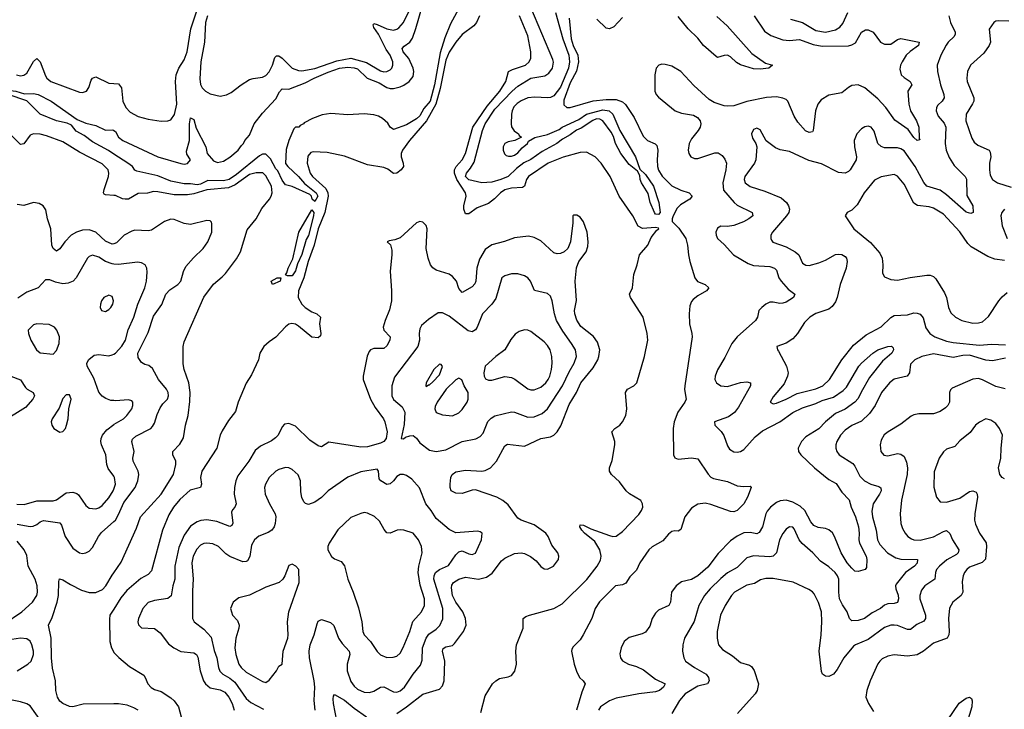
# Model space of a CAD drawing. Header units: inches. Extents: x 1771504 to 1971212, y 471788 to 643615.
# Tile 253 of 256: x 1809425 to 1815443, y 602995 to 607207. Entities that reach past the tile are written whole.
import ezdxf

# ---------------------------------------------------------------- set-up
doc = ezdxf.new("R2010")
doc.units = ezdxf.units.IN
doc.header["$MEASUREMENT"] = 0
doc.layers.add('B8600', color=7, linetype='Continuous')
doc.layers.add('B8610', color=7, linetype='Continuous')

msp = doc.modelspace()

# ---------------------------------------------------------------- linework, layer by layer
at = {"layer": 'B8600', "color": 5}
for points, elevation in [([(1809404.9, 606870), (1809430, 606864.5), (1809450, 606867.9), (1809470, 606880.2), (1809510, 606952.4), (1809530, 606969.1), (1809550, 606948.8), (1809583, 606863), (1809591.5, 606850), (1809616.5, 606830), (1809790, 606764.9), (1809810, 606762), (1809833.6, 606770), (1809847, 606793), (1809862.7, 606837.3), (1809870.8, 606849.2), (1809890, 606858.3), (1809970, 606819.4), (1810000, 606816.9)], 380), ([(1810000, 606385.9), (1809967.2, 606407.2), (1809870, 606460.9), (1809820.1, 606500.1), (1809770, 606526.6), (1809742, 606562), (1809715.1, 606575.1), (1809650, 606588.5), (1809549.8, 606629.8), (1809470, 606712.3), (1809355.3, 606750), (1809344, 606770), (1809370, 606774), (1809402, 606770), (1809454.3, 606754.3), (1809510, 606756.5), (1809538.4, 606750), (1809616.9, 606710), (1809776.8, 606596.8), (1809830, 606575.5), (1809890, 606560.3), (1809950, 606532), (1809993.7, 606533.7), (1810000, 606529.9)], 360), ([(1810000, 606133.3), (1809950, 606137.6), (1809942.1, 606142.1), (1809937.6, 606150), (1809940.7, 606170), (1809968.2, 606248.2), (1809969.9, 606270), (1809965.5, 606290), (1809930, 606326.6), (1809790, 606398.7), (1809690, 606460.6), (1809590, 606497.4), (1809550, 606507.3), (1809510, 606509.9), (1809490, 606501.2), (1809450, 606448.7), (1809430, 606445.6), (1809376.9, 606496.9)], 380), ([(1810000, 605838.5), (1809990, 605835.6), (1809950, 605855.2), (1809889.8, 605910), (1809850, 605923.7), (1809810, 605921.9), (1809772.6, 605910), (1809739.4, 605890), (1809701.5, 605850), (1809670, 605808.3), (1809650, 605793.5), (1809630, 605808.5), (1809621.8, 605830), (1809615.7, 605930), (1809595.6, 605990), (1809584.8, 606044.8), (1809569.8, 606069.8), (1809543.9, 606083.9), (1809510, 606089.8), (1809450, 606072.7), (1809410, 606077.7)], 420), ([(1810000, 605714.5), (1809990, 605715.2), (1809950.4, 605730.4), (1809910, 605755.9), (1809870, 605768.5), (1809850, 605760.5), (1809840.3, 605750), (1809770.2, 605630), (1809751.7, 605610), (1809722.3, 605597.7), (1809690, 605594.7), (1809644.1, 605604.1), (1809610, 605618), (1809582.5, 605617.5), (1809539.3, 605570), (1809470, 605542), (1809414, 605506)], 440), ([(1810000, 604880.2), (1809982.1, 604882.1), (1809952.4, 604892.4), (1809930, 604907.1), (1809910, 604932.6), (1809878.1, 605018.1), (1809838.2, 605090), (1809835.8, 605110), (1809847.8, 605132.2), (1809881.5, 605158.5), (1809910, 605162.6), (1809970, 605155), (1809990, 605159.7), (1810000, 605164.6)], 440), ([(1809370.4, 605030), (1809430, 605008.1), (1809460.8, 604960.8), (1809470.2, 604950), (1809506.9, 604930), (1809515, 604910), (1809505.7, 604890), (1809461.3, 604838.7), (1809320.2, 604750)], 440), ([(1810000, 604418.1), (1809965.8, 604465.8), (1809957.2, 604490), (1809952.8, 604550), (1809926.2, 604610), (1809921.1, 604630), (1809922.3, 604650), (1809930.8, 604670), (1809957.6, 604702.4), (1810000, 604734.7)], 440), ([(1809408, 604248), (1809453.6, 604246.4), (1809531.1, 604268.9), (1809630, 604267.7), (1809650, 604275), (1809710, 604317), (1809750, 604321.3), (1809773.9, 604313.9), (1809785.1, 604305.1), (1809830, 604239.5), (1809850, 604224), (1809890, 604220.2), (1809910, 604226.2), (1809930, 604240.2), (1809970, 604286.7), (1809997, 604330), (1810000, 604338.7)], 440), ([(1809410, 604126), (1809488.5, 604111.5), (1809506.9, 604113.1), (1809530, 604123.8), (1809550, 604140.9), (1809570, 604147.6), (1809670, 604135), (1809680.3, 604120.3), (1809703.7, 604050), (1809750, 603980.2), (1809790, 603950.2), (1809810, 603946.7), (1809830, 603950.3), (1809850, 603960.3), (1809870, 603982.6), (1809906.9, 604050), (1809925.7, 604074.3), (1810000, 604141.9)], 420), ([(1809330, 603517.4), (1809439.4, 603590), (1809504.1, 603650), (1809530, 603690.4), (1809534.9, 603710), (1809532.2, 603750), (1809519.2, 603790), (1809478.2, 603870), (1809470, 603934.3), (1809451.9, 603970), (1809410, 604022)], 420), ([(1810000, 603028.6), (1809812.4, 603027.6), (1809750, 603011.3), (1809730, 603013), (1809689.3, 603030), (1809670, 603044.5), (1809656.9, 603070), (1809645.4, 603110), (1809644.2, 603170), (1809626.2, 603246.2), (1809619.3, 603310), (1809618.4, 603430), (1809600.6, 603510), (1809624.2, 603555.8), (1809653.5, 603650), (1809661.9, 603690), (1809664.3, 603775.7), (1809668.5, 603791.5), (1809690, 603786.4), (1809736.5, 603756.5), (1809802.8, 603722.8), (1809850, 603708.3), (1809890, 603707.9), (1809932.3, 603727.7), (1809951, 603749), (1809990, 603815.1), (1810000, 603829.2)], 380), ([(1810000, 603606.9), (1809976.8, 603570), (1809973.5, 603546.5), (1809975.9, 603410), (1809985.6, 603370), (1810000, 603344.8)], 380), ([(1809410.5, 603230), (1809475.4, 603270), (1809495, 603290), (1809509.5, 603330), (1809509.9, 603350), (1809500.4, 603390), (1809490, 603411.2), (1809470, 603425.2), (1809430, 603429.9), (1809350, 603418.5)], 420), ([(1809559.6, 602919.6), (1809490, 603015.7), (1809470, 603028.4), (1809430, 603041.5), (1809370, 603052.7)], 420)]:
    msp.add_lwpolyline(points, dxfattribs=dict(at, elevation=elevation))
at = {"layer": 'B8600', "color": 5, "elevation": 460}
for points in [[(1809970, 605523.6), (1809939.3, 605510), (1809924.9, 605490), (1809919.3, 605470), (1809917.3, 605450), (1809926, 605430), (1809950, 605424.9), (1809970, 605436.3), (1809982, 605450), (1809994.7, 605470), (1809999.6, 605490), (1809990, 605516)], [(1809530.4, 605349.6), (1809510, 605342.9), (1809478, 605310), (1809478.7, 605290), (1809493.8, 605250), (1809527.6, 605190), (1809550, 605172.7), (1809630, 605164), (1809650, 605186), (1809667.3, 605230), (1809669.4, 605270), (1809651.7, 605311.7), (1809637.2, 605330), (1809604.9, 605344.9)], [(1809730, 604916), (1809710, 604916), (1809690, 604892.7), (1809666.1, 604833.9), (1809623, 604770), (1809618, 604750), (1809622, 604730), (1809634.8, 604710), (1809670, 604686.8), (1809690, 604691), (1809705.2, 604710), (1809712.3, 604730), (1809722, 604770), (1809726, 604830), (1809739.6, 604890)]]:
    msp.add_lwpolyline(points, close=True, dxfattribs=at)
at = {"layer": 'B8610', "color": 5}
for points, elevation in [([(1812190, 607425.6), (1812057.8, 607182.2), (1812023.7, 607096.3), (1811994.9, 607005.1), (1811960.4, 606810), (1811933.1, 606710), (1811895.8, 606664.2), (1811870, 606620.4), (1811850, 606600.8), (1811790, 606565.2), (1811710, 606536.9), (1811690, 606549.5), (1811674.3, 606574.3), (1811643.3, 606603.3), (1811617.8, 606617.8), (1811590, 606626.8), (1811530, 606632), (1811430, 606626), (1811326.3, 606633.7), (1811274.5, 606625.5), (1811215.8, 606604.2), (1811163, 606577), (1811158.8, 606570), (1811138.8, 606561.2), (1811130.7, 606550), (1811110.5, 606549.5), (1811100.5, 606539.5), (1811070.1, 606470), (1811054.8, 606414.8), (1811049.1, 606329.1), (1811063.8, 606310), (1811130, 606249.2), (1811166.4, 606206.4), (1811236.8, 606150), (1811247, 606130), (1811230, 606095.6), (1811212, 606110), (1811208, 606130), (1811198.5, 606138.5), (1811090, 606188.2), (1811050, 606197.7), (1811030, 606226.4), (1811003, 606283), (1810990, 606296.8), (1810957.9, 606357.9), (1810930, 606386.3), (1810910, 606385.7), (1810890, 606376.3), (1810750, 606260.6), (1810704.7, 606230), (1810670, 606221.8), (1810575.9, 606224.1), (1810530, 606202.7), (1810510, 606198.4), (1810470, 606204.9), (1810430, 606204.7), (1810350, 606220.1), (1810270, 606253.6), (1810141, 606281), (1810128.7, 606288.7), (1810114.7, 606310), (1810086, 606330), (1810000, 606385.9)], 360), ([(1810000, 606529.9), (1810010, 606524), (1810028.5, 606490), (1810056.3, 606470), (1810270, 606368.5), (1810410, 606327.7), (1810430, 606324.9), (1810451.7, 606328.3), (1810469.2, 606350), (1810446.6, 606386.6), (1810444.9, 606404.9), (1810462.4, 606470), (1810463.7, 606570), (1810470, 606607.3), (1810490, 606598), (1810504.6, 606544.6), (1810562.6, 606430), (1810570.5, 606390), (1810610, 606344), (1810634.4, 606334.4), (1810670, 606343), (1810710, 606368.2), (1810761.2, 606410), (1810780.9, 606439.1), (1810794, 606450), (1810802, 606470), (1810830, 606502), (1810858.4, 606570), (1810910, 606635.5), (1810990, 606723.7), (1811013.5, 606766.5), (1811030, 606784.9), (1811070, 606782.5), (1811170, 606821.2), (1811224.6, 606850), (1811310, 606886.2), (1811379.8, 606910), (1811430, 606916.8), (1811470, 606913.5), (1811490, 606906.9), (1811549, 606849), (1811621.4, 606821.4), (1811670, 606793.1), (1811690, 606786.9), (1811710, 606786), (1811750, 606796.1), (1811773.4, 606806.6), (1811806, 606830), (1811830, 606860.4), (1811834.4, 606890), (1811829.8, 606910), (1811802.5, 606970), (1811769.9, 607010), (1811762.5, 607030), (1811774.4, 607045.6), (1811810.4, 607069.6), (1811826.1, 607093.9), (1811847.2, 607152.8), (1811886.3, 607293.7)], 360), ([(1810000, 606816.9), (1810030, 606814.3), (1810046.8, 606790), (1810055, 606710), (1810074.5, 606670), (1810101.2, 606641.2), (1810150, 606616.6), (1810210, 606599.4), (1810290, 606587.9), (1810331.3, 606588.7), (1810350, 606594.7), (1810372.1, 606627.9), (1810385.7, 606690), (1810378.3, 606830), (1810381.7, 606870), (1810398.9, 606910), (1810430, 606962.3), (1810448.4, 607010), (1810471, 607151), (1810505, 607255)], 380), ([(1810572.9, 607230), (1810561.3, 607190), (1810555.2, 607070), (1810531.6, 606950), (1810525.8, 606845.8), (1810530, 606810.4), (1810539.8, 606790), (1810561.8, 606770), (1810590, 606754.3), (1810650, 606739), (1810690, 606747.1), (1810718.2, 606761.8), (1810779.8, 606810), (1810830, 606841), (1810851.8, 606848.2), (1810910, 606856.1), (1810930, 606865.9), (1810950, 606889.3), (1810969.9, 606930), (1810985, 606975), (1810994, 606986), (1811010, 606985.7), (1811030, 606972.5), (1811090.9, 606910.9), (1811130, 606896), (1811150, 606894.9), (1811230, 606908.3), (1811364, 606956), (1811450, 606971.1), (1811545.2, 606945.2), (1811630, 606894.6), (1811650, 606888.8), (1811670, 606890.1), (1811690, 606900.1), (1811698.7, 606910), (1811706.3, 606930), (1811706.6, 606950), (1811690, 606989.8), (1811665, 607025), (1811617.5, 607117.5), (1811590, 607159.1), (1811584.8, 607175.2), (1811590, 607182.6), (1811610, 607177.9), (1811670, 607150.1), (1811710, 607143.8), (1811730, 607149), (1811742.1, 607157.9), (1811770, 607190.1), (1811820.7, 607290)], 380), ([(1812700.6, 607250), (1812744.3, 607090), (1812781.7, 606990), (1812785.9, 606950), (1812779.9, 606910), (1812730, 606794.1), (1812690, 606742.2), (1812670, 606731.3), (1812650, 606729), (1812573.2, 606733.2), (1812530, 606728.9), (1812490, 606712.3), (1812464.9, 606695.1), (1812446, 606674), (1812435, 606650), (1812431.7, 606630), (1812428.9, 606570), (1812431.9, 606551.9), (1812447.8, 606527.8), (1812474, 606510), (1812478.8, 606498.8), (1812491.1, 606488.9), (1812450.8, 606469.2), (1812410, 606460.9), (1812391, 606450), (1812381, 606430), (1812381, 606410), (1812387.7, 606387.7), (1812398, 606378), (1812413.2, 606373.2), (1812430, 606372.7), (1812450, 606380.4), (1812470, 606393.4), (1812495.6, 606424.4), (1812528.7, 606450), (1812535.3, 606464.7), (1812573.6, 606486.4), (1812650, 606505.6), (1812723.1, 606536.9), (1812740.4, 606550), (1812842, 606598), (1812890, 606630.1), (1812990, 606655.5), (1813028.8, 606650), (1813050.9, 606630), (1813093.6, 606530), (1813189.1, 606370), (1813214.9, 606294.9), (1813250, 606260.8), (1813298.5, 606190), (1813331, 606090), (1813339.7, 606030), (1813330, 606017.7), (1813310, 606018.7), (1813304.4, 606030), (1813277.8, 606090), (1813265.3, 606145.3), (1813224.8, 606210), (1813216.8, 606230), (1813214.3, 606254.3), (1813201.5, 606281.5), (1813150, 606323.5), (1813098.5, 606390), (1813067.2, 606450), (1813053.7, 606493.7), (1813039.8, 606519.8), (1812990, 606589.5), (1812970, 606599.8), (1812950, 606600.4), (1812928.1, 606591.9), (1812855.8, 606544.2), (1812828, 606532), (1812790, 606504.2), (1812741.8, 606478.2), (1812708.5, 606450), (1812619, 606401), (1812550, 606353.5), (1812507, 606333), (1812461.1, 606298.9), (1812410.3, 606250), (1812365.5, 606230), (1812310, 606215.3), (1812250, 606209.8), (1812170, 606228.1), (1812150, 606249.8), (1812155.3, 606270), (1812180.6, 606299.4), (1812202.4, 606337.6), (1812254.3, 606530), (1812269, 606570), (1812330, 606661.3), (1812434.3, 606770), (1812470, 606800.3), (1812549.3, 606850.7), (1812635.2, 606864.8), (1812659.4, 606880.6), (1812680.9, 606910), (1812686.9, 606946.9), (1812683.5, 606963.5), (1812550, 607281.1)], 360), ([(1812235, 607230), (1812217.8, 607190), (1812201.6, 607170), (1812130, 607115.9), (1812090, 607069.3), (1812050, 607009.3), (1812030, 606959.8), (1811994.1, 606785.9), (1811968.1, 606691.9), (1811910.6, 606589.4), (1811808.6, 606470), (1811764.2, 606410), (1811756.4, 606390), (1811756, 606370), (1811768.7, 606330), (1811770.1, 606310), (1811756.8, 606290), (1811730, 606269.3), (1811710, 606268.4), (1811674.5, 606294.5), (1811650, 606303.7), (1811550, 606321), (1811410, 606372.7), (1811305, 606395), (1811219.6, 606400.4), (1811204.7, 606395.3), (1811186.1, 606373.9), (1811181.5, 606330), (1811200.9, 606270), (1811214, 606250), (1811295.9, 606175.9), (1811307.8, 606150), (1811309.8, 606130), (1811289.8, 606030), (1811250.2, 605929.8), (1811224, 605830), (1811187.7, 605730), (1811162.3, 605630), (1811129.7, 605550), (1811126.8, 605510), (1811149.5, 605470), (1811170, 605448.7), (1811210, 605422), (1811242, 605410), (1811263.8, 605390), (1811258, 605350), (1811266.3, 605290), (1811263.9, 605276.1), (1811250, 605264), (1811210, 605268.9), (1811130, 605334.8), (1811110, 605348.1), (1811088.1, 605351.9), (1811070, 605346.4), (1811050, 605330.9), (1810991.4, 605268.6), (1810950, 605239.8), (1810918.2, 605210), (1810893.8, 605170), (1810884.8, 605130), (1810841.5, 605038.5), (1810810, 604987.4), (1810759.9, 604870), (1810745.1, 604814.9), (1810701.2, 604758.8), (1810663.4, 604696.6), (1810650.3, 604669.7), (1810629.8, 604590.2), (1810539.5, 604450), (1810530.4, 604410), (1810536.6, 604370), (1810530.2, 604350), (1810466.5, 604333.5), (1810403.9, 604276.1), (1810365.5, 604230), (1810336.5, 604183.5), (1810297.3, 604090), (1810230, 603840.2), (1810210, 603819.2), (1810165, 603795), (1810079.9, 603720.1), (1810043.7, 603676.3), (1810000, 603606.9)], 380), ([(1812244.1, 602975.9), (1812270, 603077.1), (1812315.1, 603150), (1812334.5, 603170), (1812357.6, 603182.4), (1812410, 603193), (1812430, 603202.6), (1812451.2, 603228.8), (1812460.5, 603270), (1812457.8, 603350), (1812461.8, 603390), (1812502.1, 603490), (1812503, 603550), (1812518, 603562), (1812540.4, 603570), (1812690, 603610.7), (1812739.9, 603639.9), (1812891.7, 603788.3), (1812955.1, 603870), (1812974, 603906), (1812979.2, 603930), (1812970.7, 603970), (1812939.2, 604019.2), (1812877.9, 604070), (1812861.7, 604090), (1812849.1, 604110), (1812850, 604122), (1812870, 604120.2), (1812916.5, 604096.5), (1813030, 604055.8), (1813050, 604051.4), (1813070, 604053.5), (1813110, 604081.6), (1813210, 604185.2), (1813226.4, 604210), (1813232.6, 604230), (1813231.5, 604250), (1813220.8, 604270), (1813152.2, 604312.2), (1813132.5, 604330), (1813090, 604383.7), (1813042.7, 604430), (1813029.8, 604450), (1813030.7, 604470), (1813046.2, 604513.8), (1813063.4, 604610), (1813062.9, 604630), (1813044.8, 604690), (1813062.6, 604710), (1813092.8, 604730), (1813110, 604751.5), (1813129.1, 604790), (1813136.5, 604830), (1813126.6, 604930), (1813140.5, 604950), (1813179.1, 604970), (1813196.5, 604990), (1813244.3, 605150), (1813263.2, 605250), (1813260.6, 605290), (1813234.6, 605390), (1813159.1, 605510), (1813153, 605530), (1813171.1, 605570), (1813177.6, 605650), (1813198.9, 605710), (1813213.3, 605770), (1813263.1, 605830), (1813284.3, 605875.7), (1813318.5, 605921.5), (1813331.1, 605930), (1813330, 605934), (1813310, 605938.5), (1813231, 605931), (1813205.5, 605945.5), (1813172.2, 606010), (1813089.9, 606130), (1813033, 606250), (1812978.5, 606330), (1812941.5, 606370), (1812890, 606398.3), (1812850, 606395.2), (1812747.6, 606367.6), (1812654.3, 606330), (1812535.3, 606250), (1812521.7, 606230), (1812509.6, 606190.4), (1812498, 606182), (1812430, 606178.7), (1812390, 606167.1), (1812362.7, 606150), (1812327.2, 606112.8), (1812290, 606084.7), (1812222.1, 606057.9), (1812170, 606022.2), (1812150, 606021.4), (1812138.7, 606050), (1812138.7, 606070), (1812153.6, 606130), (1812150.4, 606150), (1812096.8, 606230), (1812083.6, 606270), (1812083.4, 606290), (1812091.9, 606310), (1812130.3, 606350), (1812150, 606389.3), (1812195.1, 606550), (1812281.6, 606678.4), (1812358.9, 606770), (1812396.7, 606830), (1812413.3, 606890), (1812436.7, 606903.3), (1812516, 606930), (1812539.1, 606950), (1812548.4, 606971.6), (1812549.4, 607010), (1812530, 607108.2), (1812480.6, 607230)], 380), ([(1812783.7, 607216.3), (1812796.5, 607090), (1812807.5, 607050), (1812837.1, 606990), (1812839.6, 606950), (1812828.3, 606891.7), (1812790, 606821.6), (1812750, 606716.4), (1812750, 606686.9), (1812770, 606671), (1812790, 606670.9), (1812930, 606711.5), (1813010, 606719.9), (1813070, 606719), (1813110, 606705.6), (1813128, 606688), (1813179.6, 606610), (1813234.9, 606494.9), (1813261.1, 606470), (1813309.6, 606449.6), (1813318.4, 606438.4), (1813325.6, 606410), (1813320.9, 606350), (1813323.3, 606310), (1813330, 606287.7), (1813351.7, 606251.7), (1813411.3, 606191.3), (1813465.4, 606165.4), (1813517.1, 606150), (1813535.6, 606130), (1813519.8, 606110), (1813463.7, 606076.3), (1813443.3, 606056.7), (1813419, 606010), (1813412.2, 605990), (1813413.6, 605973.6), (1813453.9, 605933.9), (1813496.9, 605870), (1813507.4, 605830), (1813512.3, 605770), (1813520.7, 605730), (1813551.8, 605630), (1813568.3, 605608.3), (1813613.6, 605590), (1813636.5, 605570), (1813622.4, 605550), (1813570, 605520.7), (1813541, 605499), (1813530, 605486.5), (1813520.6, 605459.4), (1813516.6, 605410), (1813519.3, 605350), (1813533.9, 605290), (1813534, 605270), (1813490.5, 604970), (1813489.1, 604949.1), (1813497.7, 604890), (1813491, 604870), (1813447.7, 604810), (1813424.8, 604750), (1813419.4, 604710), (1813420.8, 604550), (1813430, 604530.3), (1813450, 604522.2), (1813530, 604531.3), (1813570, 604525), (1813631.9, 604431.9), (1813650, 604413.5), (1813665.7, 604405.7), (1813750, 604385.6), (1813810, 604359.8), (1813850, 604355.1), (1813890, 604357.6), (1813894.9, 604350), (1813873.6, 604290), (1813850, 604250.7), (1813810.1, 604210), (1813790, 604201.5), (1813770, 604203.5), (1813650, 604246.3), (1813614, 604254), (1813570, 604248.5), (1813530, 604224.3), (1813490.6, 604170), (1813465.9, 604094.1), (1813450, 604083.8), (1813430, 604085.7), (1813410, 604081.5), (1813390, 604065), (1813356, 604024), (1813290, 603988.2), (1813270, 603968.7), (1813214.9, 603890), (1813195, 603845), (1813155.1, 603804.9), (1813130, 603765.3), (1813110, 603754.6), (1813066.5, 603750), (1812968.5, 603651.5), (1812941.9, 603610), (1812922.8, 603550), (1812868.8, 603450), (1812850, 603419.3), (1812804.8, 603375.2), (1812798.7, 603361.3), (1812797.1, 603350), (1812813.7, 603270), (1812827.7, 603227.7), (1812847.1, 603190), (1812868.8, 603170), (1812881.1, 603150), (1812860, 603100), (1812828.4, 602990)], 380), ([(1813110, 607219.5), (1813057, 607163), (1813030, 607151), (1813010, 607154.7), (1812951.6, 607210)], 380), ([(1813914, 607230), (1813977.2, 607137.2), (1814016.5, 607110), (1814090, 607083.8), (1814130, 607080.5), (1814190, 607085.3), (1814274.7, 607054.7), (1814330, 607044.3), (1814490, 607047.9), (1814510, 607052.4), (1814533.7, 607066.3), (1814570, 607130.2), (1814594.5, 607145.5), (1814610, 607144.7), (1814640.9, 607130), (1814686.2, 607070), (1814710, 607058.2), (1814750, 607058), (1814790, 607086.4), (1814810, 607092.5), (1814923, 607070), (1814918.3, 607050), (1814866.8, 607013.2), (1814843.8, 606990), (1814817.6, 606950), (1814808.4, 606930), (1814804.2, 606904.2), (1814811.8, 606870), (1814830, 606853.2), (1814867.6, 606830), (1814876.9, 606810), (1814852.7, 606770), (1814858.8, 606690), (1814869.7, 606649.7), (1814905.7, 606590), (1814920.6, 606550), (1814922.3, 606482.3), (1814926.4, 606473.6), (1814910, 606468.3), (1814890, 606486.6), (1814855.7, 606535.7), (1814773.1, 606593.1), (1814719.5, 606670), (1814670, 606724.5), (1814590, 606789.8), (1814550, 606808.7), (1814510, 606804.8), (1814490, 606793.7), (1814450, 606760.3), (1814370, 606745.4), (1814322.5, 606717.5), (1814302.7, 606690), (1814288.3, 606650), (1814275.2, 606530), (1814270, 606522.7), (1814250, 606518), (1814228.2, 606528.2), (1814180.6, 606580.6), (1814157.6, 606617.6), (1814119.8, 606710), (1814110, 606719.8), (1814090, 606728.1), (1814050, 606735.4), (1813990, 606731.8), (1813870, 606706.8), (1813790, 606681.3), (1813750, 606678), (1813730, 606681), (1813670, 606700.2), (1813639.1, 606719.1), (1813545.4, 606805.4), (1813466, 606890), (1813410, 606923.5), (1813370, 606934.2), (1813350, 606935.3), (1813331, 606929), (1813314.7, 606910), (1813307.5, 606870), (1813307.7, 606770), (1813314.7, 606750), (1813330, 606733.8), (1813431, 606651), (1813470, 606636.8), (1813543.2, 606623.2), (1813566.7, 606610), (1813583.7, 606590), (1813588.8, 606570), (1813584, 606550), (1813572.4, 606530), (1813530, 606479.8), (1813515.9, 606450), (1813511, 606410), (1813515, 606390), (1813526.9, 606370), (1813550, 606359.3), (1813570, 606359.4), (1813673.6, 606393.6), (1813693, 606393), (1813718.1, 606378.1), (1813735.6, 606355.6), (1813744.2, 606330), (1813741, 606290), (1813721.5, 606210), (1813726, 606166), (1813790.9, 606090), (1813810, 606075), (1813900.8, 606030), (1813905.5, 606010), (1813881.5, 605990), (1813848.2, 605971.8), (1813790, 605950.5), (1813750, 605943.5), (1813710, 605945.1), (1813690, 605934), (1813680.3, 605910), (1813681.3, 605890), (1813690.4, 605870), (1813730, 605834.3), (1813788, 605770), (1813877.3, 605717.3), (1813910, 605705.1), (1814010, 605698.6), (1814039.1, 605690), (1814050, 605676.9), (1814064.8, 605630), (1814079.1, 605610), (1814121.5, 605561.5), (1814162, 605530), (1814153.4, 605510), (1814110, 605481.5), (1814090, 605474.8), (1814070, 605474.2), (1814030, 605482.2), (1814010, 605480.9), (1813984.6, 605470), (1813961.1, 605450), (1813942.4, 605430), (1813933.7, 605390), (1813921.7, 605370), (1813810.2, 605270), (1813777.8, 605230), (1813735.5, 605144.5), (1813689.3, 605069.3), (1813675, 605030), (1813674.3, 605010), (1813683.2, 604990), (1813710, 604970.9), (1813750, 604966.6), (1813830, 604991.2), (1813870, 604995.1), (1813891.5, 604990), (1813891.8, 604970), (1813818.6, 604841.4), (1813793, 604807), (1813757.7, 604782.3), (1813672.4, 604750), (1813673.7, 604730), (1813712.4, 604692.4), (1813728.4, 604668.4), (1813750, 604603.7), (1813763.2, 604583.2), (1813790, 604567.8), (1813810, 604565.1), (1813830, 604569.4), (1813850, 604582.5), (1813920.8, 604659.2), (1813964.8, 604695.2), (1814070, 604751.3), (1814150, 604807.7), (1814210, 604836.1), (1814290, 604862.4), (1814330, 604881.7), (1814398.5, 604901.5), (1814458.1, 604941.9), (1814477.2, 604962.8), (1814552.8, 605090), (1814570, 605110.2), (1814639.2, 605170), (1814670, 605190.1), (1814730, 605210.2), (1814752.5, 605212.5), (1814762.4, 605202.4), (1814764.6, 605190), (1814755.5, 605170), (1814697.9, 605122.1), (1814618.7, 605021.3), (1814567.1, 604932.9), (1814550, 604894.3), (1814530, 604870.9), (1814470, 604827.8), (1814410, 604802.3), (1814350, 604750.7), (1814310, 604708.1), (1814230, 604659.8), (1814202.4, 604630), (1814182.3, 604590), (1814184.2, 604570), (1814199.5, 604550), (1814282.8, 604470), (1814370, 604399.3), (1814415, 604375), (1814450, 604320.9), (1814494.3, 604274.3), (1814506.4, 604230), (1814533.4, 604170), (1814551.8, 604110), (1814556.4, 604070), (1814552.7, 604030), (1814557.5, 604010), (1814599.3, 603930), (1814603.2, 603910), (1814599.6, 603860.4), (1814591.6, 603848.4), (1814550, 603836), (1814530, 603839.8), (1814510, 603856.5), (1814482.5, 603890), (1814446.4, 603950), (1814405.3, 604050), (1814392.1, 604072.1), (1814370, 604090.5), (1814350, 604098.9), (1814305, 604105), (1814278.6, 604118.6), (1814260.8, 604140.8), (1814223.4, 604210), (1814195.7, 604235.7), (1814150, 604260.4), (1814110, 604272.1), (1814072.2, 604267.8), (1814050, 604257.7), (1814014.5, 604230), (1813993.7, 604206.3), (1813985.1, 604190), (1813964.6, 604110), (1813945, 604075), (1813930, 604066.5), (1813890, 604074.5), (1813850, 604072.5), (1813810, 604053.4), (1813770, 604023.4), (1813693.4, 603946.6), (1813630, 603863.7), (1813570, 603809.8), (1813530, 603787.5), (1813470, 603773.6), (1813437.3, 603750), (1813409.4, 603710), (1813403.2, 603650), (1813393.1, 603630), (1813330, 603601), (1813310, 603582.6), (1813290.2, 603550), (1813276.3, 603503.7), (1813250, 603467.1), (1813230, 603455.6), (1813150, 603434.8), (1813120.3, 603410), (1813100.7, 603370), (1813093.7, 603333.7), (1813098, 603310), (1813110, 603292), (1813145.5, 603270), (1813195.8, 603255.8), (1813236.7, 603236.7), (1813310, 603178.5), (1813370.2, 603150.2), (1813360.2, 603130), (1813335.8, 603110), (1813310, 603101.2), (1813210.1, 603089.9), (1813070, 603063.2), (1813030, 603046.3), (1812974, 603010), (1812961.8, 602990)], 420), ([(1813686.2, 607226.2), (1813748.5, 607170), (1813899.4, 606999.4), (1813982.3, 606942.3), (1814026.8, 606930), (1814002.8, 606910), (1813950, 606904.5), (1813910, 606906.9), (1813830, 606931.7), (1813806, 606946), (1813770, 606980.6), (1813750, 606989.5), (1813730, 606988.5), (1813690, 606976.1), (1813681.1, 606981.1), (1813603.7, 607050), (1813570, 607095), (1813511.5, 607151.5), (1813450, 607225.4)], 380), ([(1815103.2, 607230), (1815113.9, 607190), (1815143.2, 607130), (1815142.5, 607117.5), (1815136.8, 607103.2), (1815100.2, 607070), (1815087.8, 607052.2), (1815054.3, 606990), (1815033, 606930), (1815034.3, 606890), (1815052.7, 606810), (1815073, 606750), (1815074.5, 606730), (1815062, 606710), (1815035.5, 606684.5), (1815028.1, 606670), (1815025.6, 606650), (1815037.9, 606617.9), (1815074.7, 606574.7), (1815085.1, 606550), (1815080.4, 606450), (1815087.8, 606410), (1815104.8, 606364.8), (1815135.5, 606315.5), (1815203.6, 606250), (1815212, 606232), (1815213, 606133), (1815251, 606071), (1815251.3, 606028.7), (1815237.5, 606022.5), (1815210, 606031.8), (1815090, 606137.7), (1815050, 606166.5), (1814970, 606190.8), (1814950, 606212), (1814897.9, 606310), (1814830, 606405), (1814810, 606418.7), (1814790, 606424.9), (1814710, 606425.2), (1814690, 606433.1), (1814670.6, 606450.6), (1814647, 606527), (1814629.7, 606549.7), (1814610, 606555.8), (1814590, 606553), (1814570, 606539.7), (1814540.4, 606510), (1814525.3, 606470), (1814526.5, 606430), (1814540.2, 606370), (1814537.6, 606350), (1814501.1, 606290), (1814490, 606278.9), (1814470, 606269.8), (1814430, 606273.8), (1814326.2, 606326.2), (1814247.5, 606347.5), (1814130, 606401.5), (1814072.7, 606412.7), (1814044, 606424), (1813988, 606468), (1813950, 606534.5), (1813930, 606543.7), (1813910, 606536), (1813898, 606510), (1813903.9, 606483.9), (1813924.9, 606450), (1813930.7, 606430), (1813923.2, 606350), (1813916.9, 606330), (1813857.8, 606250), (1813853.4, 606230), (1813859.7, 606210), (1813890, 606187.4), (1813980, 606160), (1814079.7, 606119.7), (1814112.5, 606090), (1814124.6, 606070), (1814129.3, 606050), (1814125.2, 606030), (1814112.1, 606010), (1814026.4, 605910), (1814016.4, 605890), (1814014.9, 605870), (1814019.9, 605859.9), (1814029, 605849), (1814110, 605819.4), (1814165.2, 605790), (1814186, 605770), (1814210, 605720.7), (1814230, 605706.7), (1814250, 605704.9), (1814310, 605721.2), (1814350, 605738), (1814410, 605772.6), (1814430, 605775.8), (1814450, 605772.4), (1814470, 605760.3), (1814478.9, 605750), (1814482.4, 605730), (1814475.9, 605690), (1814439.1, 605590), (1814421.1, 605510), (1814410, 605483.6), (1814390, 605454.7), (1814370, 605439.8), (1814290, 605411.6), (1814253.4, 605390), (1814221.9, 605358.1), (1814179.7, 605290), (1814150, 605258), (1814110, 605231), (1814052, 605210), (1814056, 605190), (1814063.4, 605183.4), (1814111.3, 605090), (1814120.7, 605050), (1814118.6, 605030), (1814097.9, 604982.1), (1814030, 604903.6), (1814010.7, 604870), (1814030, 604860.3), (1814050, 604864), (1814110, 604889.3), (1814175.8, 604924.2), (1814290, 604952.7), (1814333.1, 604970), (1814375, 605010), (1814449.9, 605130.1), (1814521.4, 605218.6), (1814597.7, 605282.3), (1814690, 605330.2), (1814750, 605388.4), (1814770, 605399.7), (1814850, 605404.6), (1814890, 605415.9), (1814910, 605415.5), (1814927.7, 605407.7), (1814946.5, 605386.5), (1814964, 605324), (1814986.9, 605290), (1815018, 605270), (1815090, 605243.5), (1815130, 605235.3), (1815290, 605218.4), (1815364.5, 605224.5), (1815450, 605220.3)], 440), ([(1814135.5, 607210), (1814210, 607190.2), (1814290, 607141.4), (1814350, 607130.1), (1814410, 607145.7), (1814437.8, 607162.2), (1814456.4, 607183.6), (1814487.1, 607250)], 440), ([(1815470, 607198), (1815410, 607200.5), (1815390, 607197), (1815378.8, 607190), (1815350.5, 607149.5), (1815357.3, 607070), (1815351, 607049), (1815317.5, 607002.5), (1815235.3, 606930), (1815218.3, 606890), (1815212.9, 606850), (1815215.2, 606830), (1815256.9, 606730), (1815255.8, 606710), (1815247.8, 606692.2), (1815210.2, 606630), (1815206.9, 606590), (1815244.1, 606484.1), (1815258.6, 606458.6), (1815281.1, 606441.1), (1815350, 606410.3), (1815357, 606397), (1815359.6, 606370), (1815352.4, 606330), (1815351.4, 606290), (1815356.7, 606256.7), (1815370, 606230.5), (1815400.7, 606210), (1815484.5, 606184.5)], 460), ([(1810000, 603829.2), (1810046.1, 603893.9), (1810139.4, 604100.6), (1810164.3, 604170), (1810290.6, 604309.4), (1810366.1, 604430), (1810380.1, 604490), (1810378.8, 604510), (1810362.2, 604550), (1810361.9, 604570), (1810404.6, 604615.4), (1810425.8, 604654.2), (1810438.7, 604730), (1810455.4, 604790), (1810465.6, 604874.4), (1810466.3, 604930), (1810459.8, 604990), (1810431.5, 605070), (1810424.7, 605104.7), (1810424.5, 605210), (1810430, 605239.7), (1810550, 605512.4), (1810610, 605590.8), (1810663.7, 605636.3), (1810682.2, 605657.8), (1810750, 605746.7), (1810773.8, 605790), (1810815.6, 605924.4), (1810870, 605991.3), (1810905.7, 606054.3), (1810951.7, 606110), (1810962.3, 606130), (1810967.4, 606150), (1810963.5, 606190), (1810930, 606253.3), (1810910.9, 606270.9), (1810871.2, 606271.2), (1810830, 606260.5), (1810742.3, 606197.7), (1810700.7, 606179.3), (1810570, 606168.1), (1810490, 606143), (1810450, 606137.2), (1810370, 606137.8), (1810270, 606155.9), (1810243.3, 606156.7), (1810207.4, 606147.4), (1810150, 606144.9), (1810090, 606110.9), (1810069.9, 606109.9), (1810052.8, 606112.8), (1810010, 606132.4), (1810000, 606133.3)], 380), ([(1815442.9, 605737.1), (1815385, 605745), (1815340.9, 605760.9), (1815239.9, 605819.9), (1815219.2, 605839.2), (1815170.4, 605910.4), (1815070, 606019.1), (1815010, 606055.9), (1814983.7, 606063.7), (1814912.1, 606072.1), (1814890, 606085.8), (1814830, 606202.3), (1814790.5, 606250.5), (1814770, 606260.4), (1814690, 606246.6), (1814650, 606226.2), (1814587.1, 606150), (1814544.2, 606075.8), (1814510, 606043.6), (1814482.8, 606030), (1814470.6, 606010), (1814524, 605930), (1814625.4, 605845.4), (1814681, 605781), (1814695.2, 605750), (1814699.7, 605710), (1814698.3, 605658.3), (1814710, 605636.3), (1814750, 605619.5), (1814790, 605615.2), (1814866.9, 605633.1), (1814970, 605645.8), (1814990, 605646.3), (1815010, 605638.7), (1815024.7, 605624.7), (1815078, 605538), (1815089.3, 605509.3), (1815100.7, 605450), (1815116.3, 605416.3), (1815144.4, 605390), (1815183, 605370), (1815250, 605353.7), (1815284.8, 605355.2), (1815310, 605362.2), (1815346.4, 605393.6), (1815410, 605490.4), (1815430, 605513.4), (1815460.1, 605539.9)], 460), ([(1815443.1, 606050), (1815427.7, 606030), (1815421.8, 606010), (1815430, 605947.7), (1815460.2, 605870)], 460), ([(1811730, 602970.1), (1811790, 603010.1), (1811890, 603088.1), (1811990, 603117.7), (1812010, 603139.5), (1812019.2, 603170), (1812023, 603290), (1812009.2, 603350), (1812014.1, 603365.9), (1812030, 603376.8), (1812070, 603385.8), (1812083.1, 603396.9), (1812137, 603470), (1812153.3, 603510), (1812149.3, 603550), (1812134, 603590), (1812089.9, 603650), (1812070.5, 603690), (1812063.7, 603736.3), (1812066.3, 603753.7), (1812076.8, 603770), (1812110, 603790.1), (1812150, 603801.3), (1812230, 603790.1), (1812277.8, 603802.2), (1812312.9, 603827.1), (1812370, 603902.7), (1812390, 603918.5), (1812450, 603947.1), (1812490.2, 603950.2), (1812510, 603946), (1812547.8, 603927.8), (1812582.3, 603902.3), (1812610, 603868), (1812630, 603854), (1812650, 603852), (1812687, 603870), (1812717.3, 603910), (1812719.8, 603930), (1812714.8, 603950), (1812678.2, 603998.2), (1812655.3, 604050), (1812641.7, 604070), (1812570, 604121.5), (1812490, 604150.7), (1812470, 604163.5), (1812410, 604243.1), (1812378.8, 604270), (1812340.4, 604290), (1812210, 604335.7), (1812190, 604334.3), (1812130, 604312.7), (1812090, 604315.6), (1812062, 604330), (1812055.6, 604350), (1812055.5, 604370), (1812060.8, 604410), (1812068.6, 604430), (1812090, 604445.5), (1812150, 604456.5), (1812250, 604450.1), (1812270, 604454), (1812303.1, 604470), (1812339.3, 604510), (1812390, 604604.6), (1812406.1, 604613.9), (1812510, 604602.8), (1812610, 604649.2), (1812670, 604659.7), (1812690.4, 604669.6), (1812710, 604689.1), (1812733.3, 604726.7), (1812783.6, 604856.4), (1812827.7, 604930), (1812855, 604990), (1812930, 605080.2), (1812958.3, 605130), (1812965.4, 605150), (1812969.9, 605190), (1812956.8, 605236.8), (1812931.2, 605271.2), (1812854, 605334), (1812830, 605372.4), (1812817.2, 605410), (1812816.3, 605430), (1812827.6, 605492.4), (1812819.4, 605610), (1812828, 605692), (1812843.1, 605730), (1812887.6, 605790), (1812897.4, 605822.6), (1812899.8, 605850), (1812892.7, 605910), (1812870, 605972), (1812850, 606000.9), (1812830, 606012.3), (1812810, 606014), (1812806, 606010), (1812806.7, 605966.7), (1812792.3, 605850), (1812774.3, 605810), (1812751.8, 605788.2), (1812730, 605778.7), (1812710, 605777.2), (1812690, 605782.7), (1812610, 605856), (1812570, 605877.5), (1812535.2, 605884.8), (1812450, 605875.3), (1812387.6, 605852.4), (1812310, 605831.6), (1812270, 605803.1), (1812235.4, 605744.6), (1812219.4, 605690), (1812213.1, 605610), (1812207.1, 605592.9), (1812190, 605575.5), (1812130, 605541.6), (1812110, 605566), (1812094.2, 605610), (1812070, 605638.5), (1812050, 605651.8), (1811970, 605677.6), (1811950.7, 605690.7), (1811936.4, 605710), (1811922, 605750), (1811909.6, 605810), (1811915.8, 605930), (1811909.4, 605950), (1811890, 605969.4), (1811870, 605974.5), (1811850, 605967), (1811750, 605874.5), (1811718.5, 605861.5), (1811683.5, 605856.5), (1811672, 605850), (1811691, 605831), (1811699.9, 605799.9), (1811700.4, 605770), (1811689.1, 605670.9), (1811698.4, 605550), (1811698.4, 605490), (1811686.1, 605433.9), (1811658.5, 605370), (1811647.5, 605330), (1811651.7, 605310), (1811689.1, 605270), (1811688.4, 605250), (1811670, 605214.8), (1811650, 605198.6), (1811590, 605198), (1811570, 605191), (1811560.4, 605179.6), (1811548.4, 605151.6), (1811523.7, 605030), (1811523.9, 605010), (1811570.1, 604890), (1811597.6, 604837.6), (1811648.3, 604770), (1811657.1, 604750), (1811671.6, 604690), (1811666, 604650), (1811650, 604629.8), (1811630, 604619.8), (1811550, 604597.7), (1811510, 604596.8), (1811314, 604626), (1811270, 604598.3), (1811250, 604605.1), (1811198.5, 604638.5), (1811110, 604723.5), (1811070, 604740.4), (1811044.2, 604735.8), (1811030, 604720.9), (1811004.7, 604670), (1810987.7, 604652.3), (1810964.2, 604635.8), (1810897.2, 604602.8), (1810863.9, 604576.1), (1810825.4, 604510), (1810759.1, 604420.9), (1810745.5, 604390), (1810737.4, 604350), (1810735.6, 604310), (1810748.3, 604250), (1810740.9, 604230), (1810725.7, 604214.3), (1810720.7, 604199.3), (1810727.1, 604132.9), (1810721.8, 604118.2), (1810710, 604110.9), (1810630, 604141.4), (1810568.2, 604151.8), (1810532.2, 604147.8), (1810510, 604140.2), (1810470, 604114), (1810430, 604058.7), (1810397.4, 603982.6), (1810373.7, 603870), (1810374.3, 603790), (1810360.8, 603750), (1810351, 603689), (1810330, 603672.2), (1810250, 603660.2), (1810210, 603647.3), (1810177.6, 603610), (1810152.3, 603550), (1810148.2, 603530), (1810151.4, 603511.4), (1810170, 603492), (1810250, 603489.3), (1810283, 603463), (1810334.3, 603394.3), (1810367, 603370), (1810410, 603348.7), (1810490, 603341), (1810505.5, 603330), (1810513.3, 603313.3), (1810527.3, 603230), (1810548.3, 603170), (1810560.1, 603150), (1810590, 603126.3), (1810650, 603113.2), (1810679.2, 603099.2), (1810703.9, 603070), (1810723.4, 603030), (1810736.1, 602990)], 420), ([(1810000, 604141.9), (1810010, 604151), (1810030, 604184.2), (1810061.8, 604258.2), (1810130.6, 604350), (1810146.9, 604390), (1810153.3, 604430), (1810149.9, 604450), (1810119.3, 604510), (1810117.5, 604530), (1810125, 604570), (1810109.9, 604630), (1810114.5, 604645.5), (1810136.1, 604663.9), (1810226.2, 604710), (1810238, 604722), (1810250, 604743.1), (1810265.1, 604794.9), (1810283.5, 604836.5), (1810299.6, 604860.4), (1810328.7, 604890), (1810334.7, 604910), (1810332.8, 604930), (1810323.4, 604950), (1810272.7, 605010), (1810236.9, 605076.9), (1810214.2, 605094.2), (1810190, 605100.7), (1810170, 605113.1), (1810150, 605143), (1810147.5, 605170), (1810210, 605296.9), (1810244, 605396), (1810293.4, 605466.6), (1810318.6, 605530), (1810342.6, 605557.4), (1810391, 605590), (1810409.8, 605610), (1810426.5, 605670), (1810441.2, 605698.8), (1810487.5, 605752.5), (1810547.4, 605810), (1810576.1, 605850), (1810599.8, 605910), (1810599.8, 605959.8), (1810597.6, 605970), (1810590, 605977.6), (1810570, 605981.1), (1810470, 605956.2), (1810430, 605962.5), (1810370, 605987.4), (1810350, 605989), (1810310, 605974.9), (1810230, 605921.4), (1810210, 605917), (1810130, 605921.5), (1810110, 605915.9), (1810064.2, 605890), (1810016.8, 605843.2), (1810000, 605838.5)], 420), ([(1810000, 605164.6), (1810010.9, 605170), (1810050, 605213.4), (1810071, 605250), (1810087.7, 605312.3), (1810123.6, 605390), (1810146.4, 605470), (1810190.6, 605570), (1810201.1, 605610), (1810204.8, 605664.8), (1810202, 605690), (1810191.6, 605710), (1810170, 605722.6), (1810145.7, 605725.7), (1810030, 605712.5), (1810000, 605714.5)], 440), ([(1815450, 605139.7), (1815370, 605123.8), (1815330, 605127), (1815230, 605158.9), (1815190, 605156.5), (1815130, 605143.2), (1815010, 605165.4), (1814938.7, 605150), (1814895.6, 605130), (1814870, 605102.9), (1814862.3, 605050), (1814849.3, 605030.7), (1814770, 605010.7), (1814740.2, 604990), (1814693, 604930), (1814653.5, 604850), (1814617.8, 604802.2), (1814570, 604755.3), (1814510, 604727.9), (1814470, 604700.9), (1814441.3, 604670), (1814419.7, 604630), (1814413.4, 604610), (1814413.6, 604590), (1814419, 604570), (1814433.4, 604550), (1814516.8, 604496.8), (1814530, 604479.5), (1814559.5, 604419.5), (1814587.7, 604390), (1814626.7, 604370), (1814675.8, 604355.8), (1814687.1, 604347.1), (1814689.3, 604330), (1814680.5, 604310), (1814641.6, 604250), (1814633.9, 604206.1), (1814636.6, 604170), (1814660.1, 604090), (1814668.4, 604030), (1814681.8, 604001.8), (1814728.4, 603950), (1814779.8, 603919.8), (1814810, 603912.6), (1814912.2, 603910), (1814910, 603888.7), (1814893.2, 603870), (1814839.4, 603830), (1814781.1, 603758.9), (1814777.4, 603750), (1814779.1, 603730), (1814793.3, 603693.3), (1814796.8, 603670), (1814790, 603647.6), (1814770, 603641), (1814730, 603638.5), (1814710, 603630.7), (1814685.5, 603610), (1814635.4, 603584.6), (1814588.4, 603550), (1814550, 603538.2), (1814510, 603535.4), (1814497.3, 603550), (1814481.4, 603590), (1814453.1, 603633.1), (1814436.2, 603670), (1814430.4, 603710), (1814431.3, 603790), (1814423.7, 603810), (1814408.7, 603830), (1814370, 603865.5), (1814319.2, 603899.2), (1814271.8, 603951.8), (1814206.9, 604006.9), (1814189.8, 604030), (1814157.7, 604097.7), (1814150, 604107.6), (1814130, 604109.6), (1814110, 604095.1), (1814090, 604069.6), (1814069.3, 604030), (1814049.4, 603950.6), (1814030, 603930.9), (1814010, 603925.6), (1813910, 603932.2), (1813870, 603921.1), (1813810, 603861.8), (1813750, 603828.1), (1813710, 603793.8), (1813644.2, 603730), (1813610.9, 603690), (1813576.6, 603630), (1813547.7, 603532.3), (1813489.1, 603430), (1813477.6, 603390), (1813475.5, 603350), (1813483.2, 603310), (1813494.6, 603290), (1813548.9, 603250), (1813619.7, 603210), (1813634.5, 603190), (1813639.2, 603170), (1813628.3, 603151.7), (1813570, 603136.8), (1813492.4, 603090), (1813457.2, 603050), (1813410.2, 602970)], 440), ([(1815448.4, 604951.6), (1815390, 604966.6), (1815310, 605008), (1815285.1, 605014.9), (1815250, 605010.9), (1815124.1, 604955.9), (1815113.7, 604946.3), (1815107.9, 604930), (1815108, 604870), (1815097.3, 604850), (1815082.7, 604837.3), (1815050, 604814.6), (1815010, 604799.8), (1814919.3, 604800.7), (1814890, 604794.3), (1814874.3, 604785.7), (1814810, 604736), (1814732.4, 604690), (1814708.7, 604671.3), (1814690, 604639.3), (1814683.1, 604610), (1814687.4, 604570), (1814706.9, 604546.9), (1814730, 604542.6), (1814790, 604556.9), (1814810, 604554.3), (1814830, 604538.7), (1814844.4, 604504.4), (1814850.1, 604470), (1814849.1, 604430), (1814813.5, 604273.5), (1814805.5, 604190), (1814810.4, 604129.6), (1814820, 604100), (1814836.5, 604070), (1814853.7, 604050), (1814875.4, 604035.4), (1814890, 604029.4), (1814928.2, 604028.2), (1815010, 604048.6), (1815070, 604080.9), (1815090, 604087.1), (1815108.9, 604068.9), (1815126, 604030), (1815165.5, 603970), (1815159.7, 603950), (1815150, 603941.7), (1815092.3, 603907.7), (1815046, 603870), (1815027.8, 603850), (1815021.2, 603830), (1815017.5, 603790), (1814956.9, 603750), (1814937.2, 603722.8), (1814926.5, 603690), (1814926.8, 603670), (1814961, 603570), (1814961.4, 603550), (1814950, 603533.3), (1814907.7, 603512.3), (1814870, 603483.2), (1814850, 603482.4), (1814790, 603506.5), (1814770, 603509.8), (1814750, 603509.8), (1814710, 603494.5), (1814610, 603421.3), (1814534, 603390), (1814520, 603380), (1814461.1, 603310), (1814421.3, 603238.7), (1814398.9, 603210), (1814370, 603195.6), (1814350, 603197.4), (1814331.8, 603210), (1814325.3, 603225.3), (1814312.1, 603350), (1814324.2, 603450), (1814327.9, 603530), (1814324.5, 603590), (1814306.6, 603646.6), (1814280, 603700), (1814270, 603712.6), (1814247.1, 603727.1), (1814151.5, 603771.5), (1814030, 603793.3), (1813985, 603795), (1813953.5, 603786.5), (1813915.9, 603764.1), (1813870, 603752.5), (1813794.3, 603710), (1813775, 603690), (1813736.3, 603630), (1813707.6, 603570), (1813688.5, 603470), (1813687.5, 603430), (1813696.9, 603390), (1813720.7, 603360.7), (1813782, 603322), (1813830, 603280.5), (1813885.5, 603265.5), (1813897.3, 603257.3), (1813913.1, 603233.1), (1813940.8, 603150), (1813931.4, 603110), (1813920.9, 603090), (1813812.6, 602970)], 460), ([(1810000, 604734.7), (1810003, 604737), (1810060.5, 604770), (1810081, 604790), (1810109.7, 604830), (1810117.4, 604850), (1810116.9, 604870), (1810110, 604879.5), (1810090, 604885.1), (1810010, 604879.1), (1810000, 604880.2)], 440), ([(1815443.2, 604403.2), (1815430, 604411.5), (1815415.4, 604430), (1815407.6, 604470), (1815422, 604530), (1815423.1, 604590), (1815432.4, 604670), (1815413.6, 604710), (1815390, 604740.9), (1815360.1, 604760.1), (1815330, 604769.5), (1815290, 604749.6), (1815266.7, 604730), (1815233.8, 604686.2), (1815170, 604635.6), (1815139.7, 604600.3), (1815090, 604583), (1815070, 604567.3), (1815044.2, 604530), (1815013.5, 604446.5), (1815012.7, 604352.7), (1815028.5, 604290), (1815050, 604263), (1815090, 604259.5), (1815170, 604285.5), (1815230, 604325.3), (1815250, 604330.4), (1815270, 604320.7), (1815276.4, 604310), (1815278, 604290), (1815261.6, 604190), (1815260.8, 604150), (1815266.2, 604126.2), (1815290.4, 604070), (1815331.7, 604011.7), (1815334.3, 603990), (1815328.6, 603911.4), (1815308.2, 603891.8), (1815230, 603862.4), (1815213.1, 603850), (1815199.1, 603830), (1815190.2, 603810), (1815184.8, 603775.2), (1815190.1, 603709.9), (1815179, 603690), (1815128.8, 603650), (1815107.7, 603612.3), (1815102.2, 603550), (1815106.2, 603470), (1815103.6, 603450), (1815093.4, 603430), (1815010, 603399.8), (1814949.1, 603350.9), (1814910, 603328.2), (1814850, 603319.8), (1814770, 603328.7), (1814730, 603319.8), (1814696.7, 603303.3), (1814681.1, 603290), (1814670, 603272), (1814622.3, 603170), (1814602, 603110), (1814597.3, 603070), (1814612.9, 603030), (1814642.7, 602982.7)], 480), ([(1811230.5, 602989.5), (1811225.4, 603050), (1811229.2, 603130), (1811225.4, 603170), (1811196.4, 603310), (1811194, 603350), (1811199.9, 603390), (1811224.7, 603450), (1811242.4, 603517.6), (1811250, 603534.4), (1811270, 603543.7), (1811324.7, 603524.7), (1811346.1, 603506.1), (1811373.8, 603430), (1811396.8, 603396.8), (1811438.6, 603350), (1811442.8, 603330), (1811427.5, 603270), (1811426.8, 603230), (1811450, 603164.2), (1811470, 603136.9), (1811490, 603118.8), (1811530, 603099.3), (1811562.8, 603097.2), (1811590, 603105.8), (1811630, 603130.2), (1811650, 603132.4), (1811710, 603102.7), (1811730, 603100.9), (1811750, 603107.9), (1811776.8, 603130), (1811829.9, 603210.1), (1811875.4, 603264.6), (1811884.3, 603295.7), (1811886.4, 603370), (1811909.3, 603430), (1811926.3, 603453.7), (1811970, 603485.5), (1811992.1, 603507.9), (1812011.5, 603548.5), (1812010.9, 603610), (1811956, 603790), (1811957.5, 603810), (1811966.5, 603830), (1811990, 603848.4), (1812046.1, 603873.9), (1812090, 603938.9), (1812110, 603957.6), (1812130, 603963.1), (1812170, 603944.9), (1812190, 603941.1), (1812211.6, 603948.4), (1812247.8, 604030), (1812252, 604070), (1812240.1, 604080.1), (1812223.9, 604083.9), (1812090, 604072.8), (1812050, 604092.9), (1811970, 604159.8), (1811939.9, 604210), (1811907.7, 604250), (1811867.9, 604347.9), (1811821, 604401), (1811790, 604423), (1811770, 604429.7), (1811750, 604429.6), (1811730, 604417.6), (1811710, 604389.6), (1811690, 604371.5), (1811670, 604368.5), (1811631.5, 604390), (1811622.4, 604402.4), (1811617.3, 604450), (1811610, 604461.6), (1811510, 604445.4), (1811430, 604413.8), (1811310.7, 604329.3), (1811270, 604289.8), (1811230, 604259.3), (1811190, 604246), (1811172.5, 604252.5), (1811162.2, 604262.2), (1811149.8, 604289.8), (1811143.5, 604323.5), (1811142, 604390), (1811126.9, 604426.9), (1811090, 604459.6), (1811070, 604469.6), (1811050, 604471.1), (1811010, 604460.4), (1810990, 604449.7), (1810950.3, 604410), (1810927.4, 604370), (1810920.9, 604350), (1810924.9, 604310), (1810951.7, 604250), (1810986, 604190), (1810990.3, 604170), (1810986.3, 604130), (1810980.3, 604110), (1810966.7, 604090), (1810944.4, 604075.6), (1810887.6, 604052.4), (1810859.7, 604030), (1810842.7, 603997.3), (1810831.4, 603928.6), (1810817.5, 603902.5), (1810810, 603897.2), (1810790, 603896.2), (1810710, 603929), (1810684.9, 603944.9), (1810639.7, 603990), (1810606.3, 604006.3), (1810570, 604010.8), (1810550, 604007.9), (1810530, 603997.4), (1810507.2, 603972.8), (1810485.7, 603930), (1810476.6, 603890), (1810486.4, 603790), (1810481.3, 603718.7), (1810481.8, 603550), (1810491.6, 603530), (1810550, 603485.2), (1810595.1, 603435.1), (1810613.5, 603353.5), (1810630.1, 603310), (1810640.1, 603250), (1810648.8, 603228.8), (1810667.2, 603210), (1810710, 603185.4), (1810741.1, 603161.1), (1810810, 603061), (1810837.2, 603037.2), (1810915.1, 602995.1)], 440), ([(1810000, 604338.7), (1810010.6, 604370), (1810005.8, 604410), (1810000, 604418.1)], 440), ([(1810000, 603344.8), (1810001.7, 603341.7), (1810031.1, 603311.1), (1810097.2, 603257.2), (1810183.2, 603203.2), (1810192.9, 603190), (1810208.3, 603150), (1810228.6, 603128.6), (1810250, 603116.5), (1810290, 603104.9), (1810350, 603064.9), (1810370, 603046), (1810395.6, 603010), (1810411.6, 602950)], 380), ([(1811364, 602924), (1811342.5, 603030), (1811340.6, 603059.4), (1811343.5, 603076.5), (1811350, 603086), (1811411.2, 603051.2), (1811470, 603001.8), (1811544.5, 602950)], 420), ([(1815096.8, 602930), (1815167.3, 603032.7), (1815210, 603062.3), (1815230, 603070.3), (1815241.6, 603061.6), (1815246, 603046), (1815243.5, 603010), (1815207.3, 602890)], 480), ([(1810149.2, 602989.2), (1810123.9, 603003.9), (1810081.3, 603021.3), (1810030, 603028.7), (1810000, 603028.6)], 380)]:
    msp.add_lwpolyline(points, dxfattribs=dict(at, elevation=elevation))
for points, elevation in [([(1811062.9, 605642.9), (1811049.4, 605649.4), (1811058.9, 605661.1), (1811066.9, 605690), (1811094, 605746), (1811130.6, 605910), (1811210, 606045.5), (1811222.4, 606030), (1811221.6, 606010), (1811190, 605889.8), (1811176.5, 605863.5), (1811150, 605772.6), (1811123.6, 605716.4), (1811110, 605673.6), (1811090, 605643.5)], 360), ([(1810970, 605589.7), (1810962.9, 605610), (1810999, 605630), (1811021, 605630), (1811018, 605610)], 360), ([(1812470, 605655.6), (1812430, 605655.3), (1812390, 605643.1), (1812372.2, 605630), (1812335, 605505), (1812311.3, 605468.7), (1812253.6, 605410), (1812221.7, 605330), (1812210, 605312.1), (1812190, 605300.3), (1812165.8, 605305.8), (1812050, 605396.8), (1812010, 605417.3), (1811983.6, 605416.4), (1811923.5, 605376.5), (1811881.1, 605338.9), (1811870, 605319.3), (1811866, 605290), (1811869.2, 605250), (1811857.8, 605210), (1811715.3, 605024.7), (1811698.9, 604970), (1811700.6, 604910), (1811710, 604886.5), (1811763.1, 604843.1), (1811778.8, 604810), (1811775.1, 604735.1), (1811757.3, 604650), (1811770, 604647.4), (1811783.2, 604656.8), (1811810, 604665.6), (1811830, 604666.7), (1811850, 604650.2), (1811870, 604622.7), (1811930, 604576.9), (1811970.2, 604570.2), (1812030, 604580.6), (1812130, 604630.2), (1812212.7, 604647.3), (1812239.1, 604660.9), (1812257.5, 604682.5), (1812286.6, 604753.4), (1812305.8, 604774.2), (1812330, 604787.3), (1812430, 604812.6), (1812450, 604810.2), (1812530, 604779.8), (1812570, 604781.6), (1812618.7, 604801.3), (1812650, 604831.3), (1812743.2, 604970), (1812783.1, 605056.9), (1812814.9, 605110), (1812828.2, 605150), (1812822.3, 605190), (1812798.6, 605230), (1812744.2, 605304.2), (1812705.5, 605370), (1812693.6, 605410), (1812679.8, 605490), (1812670, 605517.6), (1812650, 605534.2), (1812572.3, 605552.3), (1812546.9, 605610), (1812529.8, 605629.8), (1812510, 605643.1)], 440), ([(1812510, 605312.8), (1812477.3, 605302.7), (1812453.7, 605286.3), (1812427.1, 605252.9), (1812389.3, 605190.7), (1812334.4, 605150), (1812270.6, 605090), (1812261.6, 605050), (1812263.8, 605030), (1812272.8, 605012.8), (1812290, 605004.4), (1812310, 605005.3), (1812390, 605027.2), (1812430, 605022), (1812451.3, 605011.3), (1812530, 604952.9), (1812550, 604946.3), (1812570, 604946.4), (1812610, 604963.2), (1812640.7, 604990), (1812656, 605010), (1812665.7, 605030), (1812675.7, 605070), (1812679.9, 605110), (1812677.5, 605150), (1812667.1, 605190), (1812650, 605217.7), (1812630, 605239.2), (1812550, 605303), (1812530, 605311.2)], 460), ([(1811990, 605103.7), (1811957, 605070), (1811908.5, 604990), (1811906.8, 604970), (1811910, 604967.3), (1811922.7, 604977.3), (1811930, 604977.3), (1811950, 604994.9), (1811990, 605038), (1812009.2, 605089.2), (1812002, 605102)], 460), ([(1812110, 605018), (1812090, 605006.6), (1812032, 604950), (1811977.1, 604870), (1811965.1, 604845.1), (1811962.9, 604830), (1811970, 604808.9), (1812010, 604793.1), (1812070, 604786.7), (1812110, 604806), (1812130, 604825.3), (1812159.1, 604870), (1812166.6, 604890), (1812165.1, 604930), (1812141.6, 604970), (1812127.8, 605007.8)], 460), ([(1811530, 604196.4), (1811510, 604192.1), (1811450, 604166.3), (1811369, 604091), (1811316.6, 604010), (1811308.2, 603990), (1811308.1, 603970), (1811330, 603928.7), (1811350, 603914.6), (1811390, 603897.6), (1811411.3, 603871.3), (1811430.2, 603790), (1811463.8, 603710), (1811495.4, 603615.4), (1811515.9, 603530), (1811523, 603470), (1811531.1, 603450), (1811568.8, 603408.8), (1811610, 603349.1), (1811630, 603328.4), (1811670, 603312.5), (1811706.9, 603313.1), (1811730, 603320.7), (1811750, 603338.3), (1811768, 603372), (1811809.9, 603470), (1811828.3, 603531.7), (1811880.9, 603590), (1811898.6, 603630), (1811899.5, 603670), (1811872.9, 603752.9), (1811860.4, 603830), (1811863.9, 603870), (1811884.8, 603950), (1811880.4, 603990), (1811862.3, 604030), (1811829.6, 604070), (1811772, 604090), (1811750, 604092.2), (1811731.2, 604088.8), (1811690, 604071.2), (1811670, 604073.6), (1811652.9, 604092.9), (1811623.9, 604143.9), (1811593, 604173), (1811550, 604193.7)], 460), ([(1811090, 603881.2), (1811070, 603872.7), (1811046.4, 603810), (1811033, 603790), (1811010.5, 603770), (1810930, 603742), (1810830, 603692.6), (1810764.2, 603675.8), (1810729.4, 603650.6), (1810714.7, 603610), (1810726.5, 603570), (1810756.7, 603536.7), (1810765.8, 603510), (1810764.2, 603490), (1810746.2, 603430), (1810740.9, 603370), (1810746.3, 603330), (1810765.6, 603270), (1810778.3, 603250), (1810810, 603221.4), (1810910, 603165.3), (1810930, 603158.4), (1810950, 603172.4), (1810994, 603230), (1811010, 603258.8), (1811029.3, 603270.7), (1811035.9, 603350), (1811063.5, 603430), (1811066.3, 603450), (1811062.6, 603530), (1811069.8, 603590), (1811132.6, 603770), (1811132.3, 603850), (1811113.2, 603870)], 460)]:
    msp.add_lwpolyline(points, close=True, dxfattribs=dict(at, elevation=elevation))

doc.saveas('drawing.dxf')
